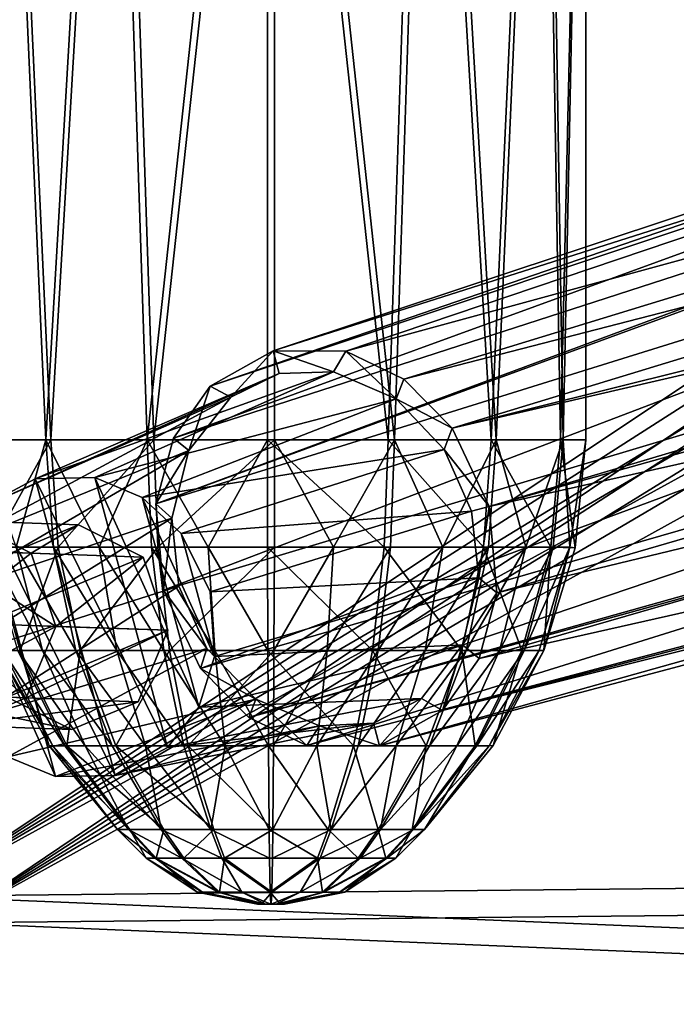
# Model space of a CAD drawing. Header units: metres. Extents: x 0 to 808, y -804 to 0.
# Tile 12 of 116: x 125 to 167, y -732 to -670. Entities that reach past the tile are written whole.
import ezdxf

# ---------------------------------------------------------------- set-up
doc = ezdxf.new("R2010")
doc.units = ezdxf.units.M

msp = doc.modelspace()

# ---------------------------------------------------------------- linework, layer by layer
at = {"layer": 'top0123415'}
for points in [[(216.751785, -666.581909, 1984.93042), (220.287827, -664.60553, 1980.641113), (137.235626, -693.103394, 1863.620483)], [(137.235626, -693.103394, 1863.620483), (220.287827, -664.60553, 1980.641113), (141.242981, -690.857788, 1860.515137)], [(220.287827, -664.60553, 1980.641113), (223.638718, -664.636292, 1976.568481), (141.242981, -690.857788, 1860.515137)], [(141.242981, -690.857788, 1860.515137), (223.638718, -664.636292, 1976.568481), (145.865936, -690.895264, 1857.453491)], [(223.638718, -664.636292, 1976.568481), (232.457413, -667.283875, 1975.449097), (145.865936, -690.895264, 1857.453491)], [(213.83963, -670.892883, 1988.638184), (216.751785, -666.581909, 1984.93042), (134.91217, -696.406006, 1865.817383)], [(134.91217, -696.406006, 1865.817383), (216.751785, -666.581909, 1984.93042), (137.235626, -693.103394, 1863.620483)], [(145.865936, -690.895264, 1857.453491), (232.457413, -667.283875, 1975.449097), (149.559052, -692.662292, 1855.351807)], [(232.457413, -667.283875, 1975.449097), (235.896713, -670.422241, 1974.975098), (149.559052, -692.662292, 1855.351807)], [(149.559052, -692.662292, 1855.351807), (235.896713, -670.422241, 1974.975098), (152.629562, -695.769653, 1853.928955)], [(235.896713, -670.422241, 1974.975098), (238.208435, -674.485352, 1974.769409), (152.629562, -695.769653, 1853.928955)], [(213.67041, -671.316772, 1988.878296), (213.83963, -670.892883, 1988.638184), (133.80307, -700.586609, 1867.381958)], [(133.80307, -700.586609, 1867.381958), (213.83963, -670.892883, 1988.638184), (134.91217, -696.406006, 1865.817383)], [(214.840744, -675.384094, 1994.23645), (213.67041, -671.316772, 1988.878296), (133.80307, -700.586609, 1867.381958)], [(152.629562, -695.769653, 1853.928955), (238.208435, -674.485352, 1974.769409), (238.794708, -675.83374, 1974.97876)], [(214.840744, -675.384094, 1994.23645), (133.80307, -700.586609, 1867.381958), (134.27095, -706.057373, 1868.155151)], [(216.452423, -681.440369, 1996.715332), (214.840744, -675.384094, 1994.23645), (134.27095, -706.057373, 1868.155151)], [(238.794708, -675.83374, 1974.97876), (154.980942, -700.757813, 1853.356201), (152.629562, -695.769653, 1853.928955)], [(154.980942, -700.757813, 1853.356201), (238.794708, -675.83374, 1974.97876), (238.967346, -677.300598, 1974.823364)], [(239.008331, -681.964783, 1975.196167), (154.980942, -700.757813, 1853.356201), (238.967346, -677.300598, 1974.823364)], [(134.27095, -706.057373, 1868.155151), (136.622711, -711.046021, 1867.582275), (216.452423, -681.440369, 1996.715332)], [(136.622711, -711.046021, 1867.582275), (218.125977, -687.570557, 1994.469849), (216.452423, -681.440369, 1996.715332)], [(155.448898, -706.227905, 1854.129272), (154.980942, -700.757813, 1853.356201), (239.008331, -681.964783, 1975.196167)], [(237.607254, -686.387085, 1975.815063), (155.448898, -706.227905, 1854.129272), (239.008331, -681.964783, 1975.196167)], [(231.302597, -693.065308, 1977.113037), (154.341949, -710.404297, 1855.69165), (237.607254, -686.387085, 1975.815063)], [(154.341949, -710.404297, 1855.69165), (155.448898, -706.227905, 1854.129272), (237.607254, -686.387085, 1975.815063)], [(136.622711, -711.046021, 1867.582275), (139.69722, -714.156067, 1866.157349), (218.125977, -687.570557, 1994.469849)], [(139.69722, -714.156067, 1866.157349), (219.209366, -691.863464, 1989.271851), (218.125977, -687.570557, 1994.469849)], [(137.235626, -693.103394, 1863.620483), (141.242981, -690.857788, 1860.515137), (138.560959, -693.807251, 1862.880127)], [(141.242981, -690.857788, 1860.515137), (141.633148, -692.305908, 1860.543091), (138.560959, -693.807251, 1862.880127)], [(141.633148, -692.305908, 1860.543091), (141.242981, -690.857788, 1860.515137), (145.086151, -692.206848, 1858.231079)], [(141.242981, -690.857788, 1860.515137), (145.865936, -690.895264, 1857.453491), (145.086151, -692.206848, 1858.231079)], [(145.086151, -692.206848, 1858.231079), (145.865936, -690.895264, 1857.453491), (149.060822, -693.924744, 1855.932617)], [(145.865936, -690.895264, 1857.453491), (149.559052, -692.662292, 1855.351807), (149.060822, -693.924744, 1855.932617)], [(219.209366, -691.863464, 1989.271851), (139.69722, -714.156067, 1866.157349), (219.570984, -692.153198, 1989.04541)], [(126.12352, -698.991394, 1824.241455), (122.795868, -700.765503, 1825.947632), (141.633148, -692.305908, 1860.543091)], [(122.795868, -700.765503, 1825.947632), (138.560959, -693.807251, 1862.880127), (141.633148, -692.305908, 1860.543091)], [(141.633148, -692.305908, 1860.543091), (145.086151, -692.206848, 1858.231079), (126.12352, -698.991394, 1824.241455)], [(145.086151, -692.206848, 1858.231079), (129.908279, -698.912903, 1822.567749), (126.12352, -698.991394, 1824.241455)], [(145.086151, -692.206848, 1858.231079), (149.060822, -693.924744, 1855.932617), (129.908279, -698.912903, 1822.567749)], [(139.69722, -714.156067, 1866.157349), (143.38652, -715.920044, 1864.057495), (219.570984, -692.153198, 1989.04541)], [(219.570984, -692.153198, 1989.04541), (143.38652, -715.920044, 1864.057495), (224.290451, -694.546448, 1985.466064)], [(149.060822, -693.924744, 1855.932617), (149.559052, -692.662292, 1855.351807), (152.629562, -695.769653, 1853.928955)], [(134.91217, -696.406006, 1865.817383), (137.235626, -693.103394, 1863.620483), (135.885437, -697.206055, 1865.329712)], [(137.235626, -693.103394, 1863.620483), (138.560959, -693.807251, 1862.880127), (135.885437, -697.206055, 1865.329712)], [(228.381851, -694.630127, 1981.216187), (152.016678, -713.711365, 1857.890503), (231.302597, -693.065308, 1977.113037)], [(152.016678, -713.711365, 1857.890503), (154.341949, -710.404297, 1855.69165), (231.302597, -693.065308, 1977.113037)], [(122.795868, -700.765503, 1825.947632), (120.802795, -703.329651, 1827.176147), (138.560959, -693.807251, 1862.880127)], [(120.802795, -703.329651, 1827.176147), (135.885437, -697.206055, 1865.329712), (138.560959, -693.807251, 1862.880127)], [(149.060822, -693.924744, 1855.932617), (132.931564, -700.170349, 1821.412354), (129.908279, -698.912903, 1822.567749)], [(149.060822, -693.924744, 1855.932617), (152.108063, -697.135986, 1854.545898), (132.931564, -700.170349, 1821.412354)], [(149.060822, -693.924744, 1855.932617), (152.629562, -695.769653, 1853.928955), (152.108063, -697.135986, 1854.545898)], [(143.38652, -715.920044, 1864.057495), (148.009293, -715.957275, 1860.995972), (224.290451, -694.546448, 1985.466064)], [(224.290451, -694.546448, 1985.466064), (148.009293, -715.957275, 1860.995972), (228.381851, -694.630127, 1981.216187)], [(148.009293, -715.957275, 1860.995972), (152.016678, -713.711365, 1857.890503), (228.381851, -694.630127, 1981.216187)], [(152.629562, -695.769653, 1853.928955), (154.980942, -700.757813, 1853.356201), (152.108063, -697.135986, 1854.545898)], [(134.91217, -696.406006, 1865.817383), (135.885437, -697.206055, 1865.329712), (133.80307, -700.586609, 1867.381958)], [(120.802795, -703.329651, 1827.176147), (119.805962, -706.535278, 1828.055298), (135.885437, -697.206055, 1865.329712)], [(119.805962, -706.535278, 1828.055298), (134.806885, -701.500244, 1866.896484), (135.885437, -697.206055, 1865.329712)], [(152.108063, -697.135986, 1854.545898), (135.412567, -702.470154, 1820.638794), (132.931564, -700.170349, 1821.412354)], [(135.885437, -697.206055, 1865.329712), (134.806885, -701.500244, 1866.896484), (133.80307, -700.586609, 1867.381958)], [(152.108063, -697.135986, 1854.545898), (153.856491, -701.046082, 1854.15979), (135.412567, -702.470154, 1820.638794)], [(152.108063, -697.135986, 1854.545898), (154.980942, -700.757813, 1853.356201), (153.856491, -701.046082, 1854.15979)], [(129.908279, -698.912903, 1822.567749), (134.527267, -716.049194, 1822.89624), (126.12352, -698.991394, 1824.241455)], [(132.931564, -700.170349, 1821.412354), (136.518829, -713.488525, 1821.668823), (129.908279, -698.912903, 1822.567749)], [(136.518829, -713.488525, 1821.668823), (134.527267, -716.049194, 1822.89624), (129.908279, -698.912903, 1822.567749)], [(126.12352, -698.991394, 1824.241455), (131.200104, -717.822937, 1824.602173), (122.795868, -700.765503, 1825.947632)], [(134.527267, -716.049194, 1822.89624), (131.200104, -717.822937, 1824.602173), (126.12352, -698.991394, 1824.241455)], [(135.412567, -702.470154, 1820.638794), (137.517578, -710.279663, 1820.788452), (132.931564, -700.170349, 1821.412354)], [(137.517578, -710.279663, 1820.788452), (136.518829, -713.488525, 1821.668823), (132.931564, -700.170349, 1821.412354)], [(122.795868, -700.765503, 1825.947632), (127.415985, -717.90155, 1826.275635), (120.802795, -703.329651, 1827.176147)], [(131.200104, -717.822937, 1824.602173), (127.415985, -717.90155, 1826.275635), (122.795868, -700.765503, 1825.947632)], [(133.80307, -700.586609, 1867.381958), (134.806885, -701.500244, 1866.896484), (134.27095, -706.057373, 1868.155151)], [(154.980942, -700.757813, 1853.356201), (154.305557, -705.288574, 1854.702148), (153.856491, -701.046082, 1854.15979)], [(154.980942, -700.757813, 1853.356201), (155.448898, -706.227905, 1854.129272), (154.305557, -705.288574, 1854.702148)], [(153.856491, -701.046082, 1854.15979), (137.237198, -706.173706, 1820.34668), (135.412567, -702.470154, 1820.638794)], [(153.856491, -701.046082, 1854.15979), (154.305557, -705.288574, 1854.702148), (137.237198, -706.173706, 1820.34668)], [(119.805962, -706.535278, 1828.055298), (120.086555, -710.641052, 1828.496948), (134.806885, -701.500244, 1866.896484)], [(120.086555, -710.641052, 1828.496948), (135.252426, -705.806702, 1867.453979), (134.806885, -701.500244, 1866.896484)], [(134.806885, -701.500244, 1866.896484), (135.252426, -705.806702, 1867.453979), (134.27095, -706.057373, 1868.155151)], [(135.412567, -702.470154, 1820.638794), (137.237198, -706.173706, 1820.34668), (137.517578, -710.279663, 1820.788452)], [(127.415985, -717.90155, 1826.275635), (124.39576, -716.646362, 1827.429932), (120.802795, -703.329651, 1827.176147)], [(120.086555, -710.641052, 1828.496948), (121.911491, -714.344727, 1828.204712), (135.252426, -705.806702, 1867.453979)], [(121.911491, -714.344727, 1828.204712), (137.036804, -709.770752, 1867.054688), (135.252426, -705.806702, 1867.453979)], [(134.27095, -706.057373, 1868.155151), (135.252426, -705.806702, 1867.453979), (137.036804, -709.770752, 1867.054688)], [(154.305557, -705.288574, 1854.702148), (137.517578, -710.279663, 1820.788452), (137.237198, -706.173706, 1820.34668)], [(154.305557, -705.288574, 1854.702148), (153.270828, -709.544067, 1856.2323), (137.517578, -710.279663, 1820.788452)], [(155.448898, -706.227905, 1854.129272), (153.270828, -709.544067, 1856.2323), (154.305557, -705.288574, 1854.702148)], [(136.622711, -711.046021, 1867.582275), (134.27095, -706.057373, 1868.155151), (137.036804, -709.770752, 1867.054688)], [(155.448898, -706.227905, 1854.129272), (154.341949, -710.404297, 1855.69165), (153.270828, -709.544067, 1856.2323)], [(153.270828, -709.544067, 1856.2323), (136.518829, -713.488525, 1821.668823), (137.517578, -710.279663, 1820.788452)], [(153.270828, -709.544067, 1856.2323), (150.675461, -712.94281, 1858.628662), (136.518829, -713.488525, 1821.668823)], [(153.270828, -709.544067, 1856.2323), (152.016678, -713.711365, 1857.890503), (150.675461, -712.94281, 1858.628662)], [(154.341949, -710.404297, 1855.69165), (152.016678, -713.711365, 1857.890503), (153.270828, -709.544067, 1856.2323)], [(121.911491, -714.344727, 1828.204712), (124.39576, -716.646362, 1827.429932), (137.036804, -709.770752, 1867.054688)], [(124.39576, -716.646362, 1827.429932), (140.142059, -712.993896, 1865.631714), (137.036804, -709.770752, 1867.054688)], [(140.142059, -712.993896, 1865.631714), (136.622711, -711.046021, 1867.582275), (137.036804, -709.770752, 1867.054688)], [(139.69722, -714.156067, 1866.157349), (136.622711, -711.046021, 1867.582275), (140.142059, -712.993896, 1865.631714)], [(124.39576, -716.646362, 1827.429932), (127.415985, -717.90155, 1826.275635), (140.142059, -712.993896, 1865.631714)], [(127.415985, -717.90155, 1826.275635), (144.185287, -714.672241, 1863.280029), (140.142059, -712.993896, 1865.631714)], [(150.675461, -712.94281, 1858.628662), (134.527267, -716.049194, 1822.89624), (136.518829, -713.488525, 1821.668823)], [(150.675461, -712.94281, 1858.628662), (147.618744, -714.509277, 1860.968384), (134.527267, -716.049194, 1822.89624)], [(143.38652, -715.920044, 1864.057495), (139.69722, -714.156067, 1866.157349), (140.142059, -712.993896, 1865.631714)], [(143.38652, -715.920044, 1864.057495), (140.142059, -712.993896, 1865.631714), (144.185287, -714.672241, 1863.280029)], [(150.675461, -712.94281, 1858.628662), (148.009293, -715.957275, 1860.995972), (147.618744, -714.509277, 1860.968384)], [(152.016678, -713.711365, 1857.890503), (148.009293, -715.957275, 1860.995972), (150.675461, -712.94281, 1858.628662)], [(147.618744, -714.509277, 1860.968384), (131.200104, -717.822937, 1824.602173), (134.527267, -716.049194, 1822.89624)], [(131.200104, -717.822937, 1824.602173), (147.618744, -714.509277, 1860.968384), (144.185287, -714.672241, 1863.280029)], [(148.009293, -715.957275, 1860.995972), (144.185287, -714.672241, 1863.280029), (147.618744, -714.509277, 1860.968384)], [(127.415985, -717.90155, 1826.275635), (131.200104, -717.822937, 1824.602173), (144.185287, -714.672241, 1863.280029)], [(148.009293, -715.957275, 1860.995972), (143.38652, -715.920044, 1864.057495), (144.185287, -714.672241, 1863.280029)]]:
    msp.add_3dface(points, dxfattribs=at)
at = {"layer": 'top0123420'}
for points in [[(122.546188, -696.510193, 1834.920166), (123.677109, -626.00769, 1832.561157), (126.809273, -696.510193, 1828.383911)], [(122.716476, -696.510193, 1850.22644), (127.123726, -696.510193, 1856.666382), (123.899422, -626.00769, 1852.559937)], [(123.677109, -626.00769, 1832.561157), (130.915787, -626.00769, 1825.159668), (126.809273, -696.510193, 1828.383911)], [(127.123726, -696.510193, 1856.666382), (131.300842, -626.00769, 1859.798584), (123.899422, -626.00769, 1852.559937)], [(126.809273, -696.510193, 1828.383911), (130.915787, -626.00769, 1825.159668), (133.24913, -696.510193, 1823.976563)], [(127.123726, -696.510193, 1856.666382), (133.659943, -696.510193, 1860.929443), (131.300842, -626.00769, 1859.798584)], [(130.915787, -626.00769, 1825.159668), (140.885391, -626.00769, 1822.369263), (133.24913, -696.510193, 1823.976563)], [(133.659943, -696.510193, 1860.929443), (141.330017, -626.00769, 1862.366699), (131.300842, -626.00769, 1859.798584)], [(133.24913, -696.510193, 1823.976563), (140.885391, -626.00769, 1822.369263), (140.885391, -696.510193, 1822.369263)], [(133.659943, -696.510193, 1860.929443), (141.330032, -696.510193, 1862.366699), (141.330017, -626.00769, 1862.366699)], [(140.885391, -626.00769, 1822.369263), (148.555481, -696.510193, 1823.806519), (140.885391, -696.510193, 1822.369263)], [(140.885391, -626.00769, 1822.369263), (150.914551, -626.00769, 1824.937378), (148.555481, -696.510193, 1823.806519)], [(141.330032, -696.510193, 1862.366699), (148.966263, -696.510193, 1860.759277), (141.330017, -626.00769, 1862.366699)], [(141.330017, -626.00769, 1862.366699), (148.966263, -696.510193, 1860.759277), (151.299606, -626.00769, 1859.576294)], [(150.914551, -626.00769, 1824.937378), (155.091736, -696.510193, 1828.06958), (148.555481, -696.510193, 1823.806519)], [(148.966263, -696.510193, 1860.759277), (155.406128, -696.510193, 1856.351929), (151.299606, -626.00769, 1859.576294)], [(150.914551, -626.00769, 1824.937378), (158.315979, -626.00769, 1832.176025), (155.091736, -696.510193, 1828.06958)], [(151.299606, -626.00769, 1859.576294), (155.406128, -696.510193, 1856.351929), (158.5383, -626.00769, 1852.174805)], [(158.315979, -626.00769, 1832.176025), (159.499023, -696.510193, 1834.509399), (155.091736, -696.510193, 1828.06958)], [(155.406128, -696.510193, 1856.351929), (159.669174, -696.510193, 1849.815796), (158.5383, -626.00769, 1852.174805)], [(158.315979, -626.00769, 1832.176025), (161.106461, -626.00769, 1842.14563), (159.499023, -696.510193, 1834.509399)], [(158.5383, -626.00769, 1852.174805), (159.669174, -696.510193, 1849.815796), (161.106461, -626.00769, 1842.14563)], [(161.106461, -626.00769, 1842.14563), (161.106461, -696.510193, 1842.14563), (159.499023, -696.510193, 1834.509399)], [(159.669174, -696.510193, 1849.815796), (161.106461, -696.510193, 1842.14563), (161.106461, -626.00769, 1842.14563)], [(122.546188, -696.510193, 1834.920166), (126.809273, -696.510193, 1828.383911), (124.919121, -703.338379, 1831.809448)], [(122.716476, -696.510193, 1850.22644), (123.334877, -703.338318, 1849.96228), (127.123726, -696.510193, 1856.666382)], [(123.334877, -703.338318, 1849.96228), (127.593941, -703.338318, 1856.185547), (127.123726, -696.510193, 1856.666382)], [(126.809273, -696.510193, 1828.383911), (127.290047, -703.338318, 1828.854126), (124.919121, -703.338379, 1831.809448)], [(127.290047, -703.338318, 1828.854126), (126.809273, -696.510193, 1828.383911), (130.191956, -703.338379, 1826.418091)], [(126.809273, -696.510193, 1828.383911), (133.24913, -696.510193, 1823.976563), (130.191956, -703.338379, 1826.418091)], [(127.123726, -696.510193, 1856.666382), (127.593941, -703.338318, 1856.185547), (133.659943, -696.510193, 1860.929443)], [(127.593941, -703.338318, 1856.185547), (133.910385, -703.338318, 1860.305298), (133.659943, -696.510193, 1860.929443)], [(130.191956, -703.338379, 1826.418091), (133.24913, -696.510193, 1823.976563), (133.513367, -703.338379, 1824.595093)], [(133.24913, -696.510193, 1823.976563), (137.126602, -703.338379, 1823.454956), (133.513367, -703.338379, 1824.595093)], [(133.24913, -696.510193, 1823.976563), (140.885391, -696.510193, 1822.369263), (137.126602, -703.338379, 1823.454956)], [(133.659943, -696.510193, 1860.929443), (133.910385, -703.338318, 1860.305298), (141.330032, -696.510193, 1862.366699)], [(133.910385, -703.338318, 1860.305298), (141.322556, -703.338318, 1861.694214), (141.330032, -696.510193, 1862.366699)], [(140.885391, -696.510193, 1822.369263), (140.892853, -703.338379, 1823.041748), (137.126602, -703.338379, 1823.454956)], [(140.892853, -703.338379, 1823.041748), (140.885391, -696.510193, 1822.369263), (148.305038, -703.338318, 1824.430664)], [(140.885391, -696.510193, 1822.369263), (148.555481, -696.510193, 1823.806519), (148.305038, -703.338318, 1824.430664)], [(141.330032, -696.510193, 1862.366699), (141.322556, -703.338318, 1861.694214), (145.088791, -703.338318, 1861.280884)], [(145.088791, -703.338318, 1861.280884), (148.966263, -696.510193, 1860.759277), (141.330032, -696.510193, 1862.366699)], [(148.702026, -703.338318, 1860.140869), (148.966263, -696.510193, 1860.759277), (145.088791, -703.338318, 1861.280884)], [(148.305038, -703.338318, 1824.430664), (148.555481, -696.510193, 1823.806519), (154.621506, -703.338318, 1828.550293)], [(148.555481, -696.510193, 1823.806519), (155.091736, -696.510193, 1828.06958), (154.621506, -703.338318, 1828.550293)], [(148.966263, -696.510193, 1860.759277), (148.702026, -703.338318, 1860.140869), (152.023438, -703.338379, 1858.317749)], [(155.406128, -696.510193, 1856.351929), (148.966263, -696.510193, 1860.759277), (152.023438, -703.338379, 1858.317749)], [(155.406128, -696.510193, 1856.351929), (152.023438, -703.338379, 1858.317749), (154.925339, -703.338318, 1855.881714)], [(154.621506, -703.338318, 1828.550293), (155.091736, -696.510193, 1828.06958), (158.880615, -703.338318, 1834.773682)], [(157.296249, -703.338318, 1852.926392), (155.406128, -696.510193, 1856.351929), (154.925339, -703.338318, 1855.881714)], [(155.091736, -696.510193, 1828.06958), (159.499023, -696.510193, 1834.509399), (158.880615, -703.338318, 1834.773682)], [(159.669174, -696.510193, 1849.815796), (155.406128, -696.510193, 1856.351929), (157.296249, -703.338318, 1852.926392)], [(159.045044, -703.338318, 1849.565308), (159.669174, -696.510193, 1849.815796), (157.296249, -703.338318, 1852.926392)], [(158.880615, -703.338318, 1834.773682), (159.499023, -696.510193, 1834.509399), (160.426086, -703.374451, 1842.153198)], [(159.669174, -696.510193, 1849.815796), (159.045044, -703.338318, 1849.565308), (160.104507, -703.338379, 1845.927612)], [(159.499023, -696.510193, 1834.509399), (161.106461, -696.510193, 1842.14563), (160.426086, -703.374451, 1842.153198)], [(161.106461, -696.510193, 1842.14563), (159.669174, -696.510193, 1849.815796), (160.104507, -703.338379, 1845.927612)], [(160.426086, -703.374451, 1842.153198), (161.106461, -696.510193, 1842.14563), (160.104507, -703.338379, 1845.927612)], [(123.170326, -703.338379, 1835.170654), (124.919121, -703.338379, 1831.809448), (126.587357, -709.904114, 1832.897583)], [(126.587357, -709.904114, 1832.897583), (125.018776, -709.904114, 1835.912354), (123.170326, -703.338379, 1835.170654)], [(123.772987, -709.904114, 1842.560669), (125.166359, -709.904114, 1849.179688), (123.334877, -703.338318, 1849.96228)], [(123.334877, -703.338318, 1849.96228), (125.166359, -709.904114, 1849.179688), (127.593941, -703.338318, 1856.185547)], [(124.919121, -703.338379, 1831.809448), (127.290047, -703.338318, 1828.854126), (128.713959, -709.904114, 1830.246704)], [(124.919121, -703.338379, 1831.809448), (128.713959, -709.904114, 1830.246704), (126.587357, -709.904114, 1832.897583)], [(125.166359, -709.904114, 1849.179688), (128.986526, -709.904114, 1854.761719), (127.593941, -703.338318, 1856.185547)], [(127.290047, -703.338318, 1828.854126), (131.316833, -709.904114, 1828.061768), (128.713959, -709.904114, 1830.246704)], [(127.290047, -703.338318, 1828.854126), (130.191956, -703.338379, 1826.418091), (131.316833, -709.904114, 1828.061768)], [(127.593941, -703.338318, 1856.185547), (128.986526, -709.904114, 1854.761719), (133.910385, -703.338318, 1860.305298)], [(128.986526, -709.904114, 1854.761719), (134.652069, -709.904114, 1858.456909), (133.910385, -703.338318, 1860.305298)], [(130.191956, -703.338379, 1826.418091), (134.295959, -709.904114, 1826.426514), (131.316833, -709.904114, 1828.061768)], [(134.295959, -709.904114, 1826.426514), (130.191956, -703.338379, 1826.418091), (133.513367, -703.338379, 1824.595093)], [(133.513367, -703.338379, 1824.595093), (137.126602, -703.338379, 1823.454956), (137.536865, -709.904114, 1825.403931)], [(137.536865, -709.904114, 1825.403931), (134.295959, -709.904114, 1826.426514), (133.513367, -703.338379, 1824.595093)], [(133.910385, -703.338318, 1860.305298), (134.652069, -709.904114, 1858.456909), (141.322556, -703.338318, 1861.694214)], [(134.652069, -709.904114, 1858.456909), (141.300415, -709.904114, 1859.702637), (141.322556, -703.338318, 1861.694214)], [(137.126602, -703.338379, 1823.454956), (140.914993, -709.904114, 1825.033325), (137.536865, -709.904114, 1825.403931)], [(137.126602, -703.338379, 1823.454956), (140.892853, -703.338379, 1823.041748), (140.914993, -709.904114, 1825.033325)], [(148.305038, -703.338318, 1824.430664), (147.563354, -709.904114, 1826.279053), (140.892853, -703.338379, 1823.041748)], [(140.892853, -703.338379, 1823.041748), (147.563354, -709.904114, 1826.279053), (140.914993, -709.904114, 1825.033325)], [(141.322556, -703.338318, 1861.694214), (141.300415, -709.904114, 1859.702637), (145.088791, -703.338318, 1861.280884)], [(145.088791, -703.338318, 1861.280884), (141.300415, -709.904114, 1859.702637), (144.678543, -709.904114, 1859.331909)], [(147.919434, -709.904114, 1858.309326), (148.702026, -703.338318, 1860.140869), (144.678543, -709.904114, 1859.331909)], [(144.678543, -709.904114, 1859.331909), (148.702026, -703.338318, 1860.140869), (145.088791, -703.338318, 1861.280884)], [(153.228912, -709.904114, 1829.974243), (147.563354, -709.904114, 1826.279053), (148.305038, -703.338318, 1824.430664)], [(152.023438, -703.338379, 1858.317749), (148.702026, -703.338318, 1860.140869), (147.919434, -709.904114, 1858.309326)], [(152.023438, -703.338379, 1858.317749), (147.919434, -709.904114, 1858.309326), (150.898575, -709.904114, 1856.674194)], [(154.621506, -703.338318, 1828.550293), (153.228912, -709.904114, 1829.974243), (148.305038, -703.338318, 1824.430664)], [(154.925339, -703.338318, 1855.881714), (152.023438, -703.338379, 1858.317749), (150.898575, -709.904114, 1856.674194)], [(154.925339, -703.338318, 1855.881714), (150.898575, -709.904114, 1856.674194), (153.501434, -709.904114, 1854.489136)], [(157.049118, -709.904114, 1835.556274), (153.228912, -709.904114, 1829.974243), (154.621506, -703.338318, 1828.550293)], [(155.628021, -709.904114, 1851.838379), (157.296249, -703.338318, 1852.926392), (153.501434, -709.904114, 1854.489136)], [(153.501434, -709.904114, 1854.489136), (157.296249, -703.338318, 1852.926392), (154.925339, -703.338318, 1855.881714)], [(158.880615, -703.338318, 1834.773682), (157.049118, -709.904114, 1835.556274), (154.621506, -703.338318, 1828.550293)], [(159.045044, -703.338318, 1849.565308), (155.628021, -709.904114, 1851.838379), (157.196594, -709.904114, 1848.823608)], [(159.045044, -703.338318, 1849.565308), (157.296249, -703.338318, 1852.926392), (155.628021, -709.904114, 1851.838379)], [(158.442856, -709.904297, 1842.175293), (157.049118, -709.904114, 1835.556274), (158.880615, -703.338318, 1834.773682)], [(160.104507, -703.338379, 1845.927612), (159.045044, -703.338318, 1849.565308), (157.196594, -709.904114, 1848.823608)], [(157.196594, -709.904114, 1848.823608), (158.146896, -709.904114, 1845.560791), (160.104507, -703.338379, 1845.927612)], [(158.146896, -709.904114, 1845.560791), (158.442856, -709.904297, 1842.175293), (160.104507, -703.338379, 1845.927612)], [(160.426086, -703.374451, 1842.153198), (158.442856, -709.904297, 1842.175293), (158.880615, -703.338318, 1834.773682)], [(160.104507, -703.338379, 1845.927612), (158.442856, -709.904297, 1842.175293), (160.426086, -703.374451, 1842.153198)], [(123.772987, -709.904114, 1842.560669), (127.007187, -715.9552, 1842.524658), (125.166359, -709.904114, 1849.179688)], [(127.247513, -715.955139, 1839.770874), (123.772987, -709.904114, 1842.560669), (124.068497, -709.904114, 1839.175171)], [(127.247513, -715.955139, 1839.770874), (127.007187, -715.9552, 1842.524658), (123.772987, -709.904114, 1842.560669)], [(128.020493, -715.955139, 1837.116699), (127.247513, -715.955139, 1839.770874), (124.068497, -709.904114, 1839.175171)], [(124.068497, -709.904114, 1839.175171), (125.018776, -709.904114, 1835.912354), (128.020493, -715.955139, 1837.116699)], [(125.018776, -709.904114, 1835.912354), (129.296432, -715.955139, 1834.664429), (128.020493, -715.955139, 1837.116699)], [(129.296432, -715.955139, 1834.664429), (125.018776, -709.904114, 1835.912354), (126.587357, -709.904114, 1832.897583)], [(127.007187, -715.9552, 1842.524658), (128.140549, -715.955139, 1847.908813), (125.166359, -709.904114, 1849.179688)], [(125.166359, -709.904114, 1849.179688), (128.140549, -715.955139, 1847.908813), (128.986526, -709.904114, 1854.761719)], [(126.587357, -709.904114, 1832.897583), (128.713959, -709.904114, 1830.246704), (131.02626, -715.955139, 1832.508179)], [(131.02626, -715.955139, 1832.508179), (129.296432, -715.955139, 1834.664429), (126.587357, -709.904114, 1832.897583)], [(128.140549, -715.955139, 1847.908813), (131.247986, -715.955139, 1852.449341), (128.986526, -709.904114, 1854.761719)], [(128.713959, -709.904114, 1830.246704), (133.143524, -715.955139, 1830.730835), (131.02626, -715.955139, 1832.508179)], [(128.713959, -709.904114, 1830.246704), (131.316833, -709.904114, 1828.061768), (133.143524, -715.955139, 1830.730835)], [(128.986526, -709.904114, 1854.761719), (131.247986, -715.955139, 1852.449341), (134.652069, -709.904114, 1858.456909)], [(131.247986, -715.955139, 1852.449341), (135.856491, -715.955139, 1855.4552), (134.652069, -709.904114, 1858.456909)], [(131.316833, -709.904114, 1828.061768), (135.566833, -715.955139, 1829.400757), (133.143524, -715.955139, 1830.730835)], [(131.316833, -709.904114, 1828.061768), (134.295959, -709.904114, 1826.426514), (135.566833, -715.955139, 1829.400757)], [(134.295959, -709.904114, 1826.426514), (138.203079, -715.955139, 1828.56897), (135.566833, -715.955139, 1829.400757)], [(138.203079, -715.955139, 1828.56897), (134.295959, -709.904114, 1826.426514), (137.536865, -709.904114, 1825.403931)], [(134.652069, -709.904114, 1858.456909), (135.856491, -715.955139, 1855.4552), (141.300415, -709.904114, 1859.702637)], [(135.856491, -715.955139, 1855.4552), (141.264465, -715.955139, 1856.468506), (141.300415, -709.904114, 1859.702637)], [(137.536865, -709.904114, 1825.403931), (140.914993, -709.904114, 1825.033325), (140.950943, -715.955139, 1828.267456)], [(140.950943, -715.955139, 1828.267456), (138.203079, -715.955139, 1828.56897), (137.536865, -709.904114, 1825.403931)], [(140.914993, -709.904114, 1825.033325), (146.358917, -715.955139, 1829.280762), (140.950943, -715.955139, 1828.267456)], [(140.914993, -709.904114, 1825.033325), (147.563354, -709.904114, 1826.279053), (146.358917, -715.955139, 1829.280762)], [(141.300415, -709.904114, 1859.702637), (141.264465, -715.955139, 1856.468506), (144.678543, -709.904114, 1859.331909)], [(144.678543, -709.904114, 1859.331909), (141.264465, -715.955139, 1856.468506), (144.012329, -715.955139, 1856.166992)], [(146.64856, -715.955139, 1855.335205), (147.919434, -709.904114, 1858.309326), (144.012329, -715.955139, 1856.166992)], [(144.012329, -715.955139, 1856.166992), (147.919434, -709.904114, 1858.309326), (144.678543, -709.904114, 1859.331909)], [(147.563354, -709.904114, 1826.279053), (150.967438, -715.955139, 1832.286499), (146.358917, -715.955139, 1829.280762)], [(150.898575, -709.904114, 1856.674194), (147.919434, -709.904114, 1858.309326), (146.64856, -715.955139, 1855.335205)], [(146.64856, -715.955139, 1855.335205), (149.071884, -715.955139, 1854.005005), (150.898575, -709.904114, 1856.674194)], [(153.228912, -709.904114, 1829.974243), (150.967438, -715.955139, 1832.286499), (147.563354, -709.904114, 1826.279053)], [(150.898575, -709.904114, 1856.674194), (149.071884, -715.955139, 1854.005005), (153.501434, -709.904114, 1854.489136)], [(153.501434, -709.904114, 1854.489136), (149.071884, -715.955139, 1854.005005), (151.189133, -715.955139, 1852.227661)], [(154.074905, -715.955139, 1836.827148), (150.967438, -715.955139, 1832.286499), (153.228912, -709.904114, 1829.974243)], [(155.628021, -709.904114, 1851.838379), (151.189133, -715.955139, 1852.227661), (152.918961, -715.955139, 1850.071411)], [(151.189133, -715.955139, 1852.227661), (155.628021, -709.904114, 1851.838379), (153.501434, -709.904114, 1854.489136)], [(157.196594, -709.904114, 1848.823608), (155.628021, -709.904114, 1851.838379), (152.918961, -715.955139, 1850.071411)], [(152.918961, -715.955139, 1850.071411), (154.194885, -715.955139, 1847.619141), (157.196594, -709.904114, 1848.823608)], [(157.049118, -709.904114, 1835.556274), (154.074905, -715.955139, 1836.827148), (153.228912, -709.904114, 1829.974243)], [(155.228195, -715.924072, 1842.210938), (154.074905, -715.955139, 1836.827148), (157.049118, -709.904114, 1835.556274)], [(154.194885, -715.955139, 1847.619141), (158.146896, -709.904114, 1845.560791), (157.196594, -709.904114, 1848.823608)], [(154.96788, -715.955139, 1844.965088), (158.146896, -709.904114, 1845.560791), (154.194885, -715.955139, 1847.619141)], [(158.442856, -709.904297, 1842.175293), (158.146896, -709.904114, 1845.560791), (154.96788, -715.955139, 1844.965088)], [(155.228195, -715.924072, 1842.210938), (158.442856, -709.904297, 1842.175293), (154.96788, -715.955139, 1844.965088)], [(158.442856, -709.904297, 1842.175293), (155.228195, -715.924072, 1842.210938), (157.049118, -709.904114, 1835.556274)], [(132.143143, -721.258911, 1846.198486), (128.140549, -715.955139, 1847.908813), (127.007187, -715.9552, 1842.524658)], [(131.359573, -721.258911, 1842.476318), (127.007187, -715.9552, 1842.524658), (127.247513, -715.955139, 1839.770874)], [(131.359573, -721.258911, 1842.476318), (132.143143, -721.258911, 1846.198486), (127.007187, -715.9552, 1842.524658)], [(132.060135, -721.258911, 1838.737671), (127.247513, -715.955139, 1839.770874), (128.020493, -715.955139, 1837.116699)], [(132.060135, -721.258911, 1838.737671), (131.359573, -721.258911, 1842.476318), (127.247513, -715.955139, 1839.770874)], [(129.296432, -715.955139, 1834.664429), (132.060135, -721.258911, 1838.737671), (128.020493, -715.955139, 1837.116699)], [(132.143143, -721.258911, 1846.198486), (134.291397, -721.258911, 1849.337524), (128.140549, -715.955139, 1847.908813)], [(134.291397, -721.258911, 1849.337524), (131.247986, -715.955139, 1852.449341), (128.140549, -715.955139, 1847.908813)], [(131.02626, -715.955139, 1832.508179), (134.138123, -721.258911, 1835.551636), (129.296432, -715.955139, 1834.664429)], [(134.138123, -721.258911, 1835.551636), (132.060135, -721.258911, 1838.737671), (129.296432, -715.955139, 1834.664429)], [(131.02626, -715.955139, 1832.508179), (133.143524, -715.955139, 1830.730835), (134.138123, -721.258911, 1835.551636)], [(134.291397, -721.258911, 1849.337524), (137.477386, -721.258911, 1851.415527), (131.247986, -715.955139, 1852.449341)], [(137.477386, -721.258911, 1851.415527), (135.856491, -715.955139, 1855.4552), (131.247986, -715.955139, 1852.449341)], [(133.143524, -715.955139, 1830.730835), (137.277145, -721.258911, 1833.40332), (134.138123, -721.258911, 1835.551636)], [(133.143524, -715.955139, 1830.730835), (135.566833, -715.955139, 1829.400757), (137.277145, -721.258911, 1833.40332)], [(135.566833, -715.955139, 1829.400757), (138.203079, -715.955139, 1828.56897), (137.277145, -721.258911, 1833.40332)], [(137.477386, -721.258911, 1851.415527), (141.216064, -721.258911, 1852.116089), (135.856491, -715.955139, 1855.4552)], [(141.216064, -721.258911, 1852.116089), (141.264465, -715.955139, 1856.468506), (135.856491, -715.955139, 1855.4552)], [(137.277145, -721.258911, 1833.40332), (138.203079, -715.955139, 1828.56897), (140.999344, -721.258911, 1832.619873)], [(138.203079, -715.955139, 1828.56897), (140.950943, -715.955139, 1828.267456), (140.999344, -721.258911, 1832.619873)], [(140.999344, -721.258911, 1832.619873), (140.950943, -715.955139, 1828.267456), (144.738022, -721.258911, 1833.320435)], [(140.950943, -715.955139, 1828.267456), (146.358917, -715.955139, 1829.280762), (144.738022, -721.258911, 1833.320435)], [(141.264465, -715.955139, 1856.468506), (141.216064, -721.258911, 1852.116089), (144.012329, -715.955139, 1856.166992)], [(144.012329, -715.955139, 1856.166992), (141.216064, -721.258911, 1852.116089), (144.938248, -721.258911, 1851.33252)], [(144.938248, -721.258911, 1851.33252), (146.64856, -715.955139, 1855.335205), (144.012329, -715.955139, 1856.166992)], [(144.738022, -721.258911, 1833.320435), (146.358917, -715.955139, 1829.280762), (147.924026, -721.258911, 1835.398438)], [(148.077286, -721.258911, 1849.184326), (149.071884, -715.955139, 1854.005005), (144.938248, -721.258911, 1851.33252)], [(149.071884, -715.955139, 1854.005005), (146.64856, -715.955139, 1855.335205), (144.938248, -721.258911, 1851.33252)], [(146.358917, -715.955139, 1829.280762), (150.967438, -715.955139, 1832.286499), (147.924026, -721.258911, 1835.398438)], [(147.924026, -721.258911, 1835.398438), (150.967438, -715.955139, 1832.286499), (150.072311, -721.258911, 1838.537354)], [(152.918961, -715.955139, 1850.071411), (151.189133, -715.955139, 1852.227661), (148.077286, -721.258911, 1849.184326)], [(151.189133, -715.955139, 1852.227661), (149.071884, -715.955139, 1854.005005), (148.077286, -721.258911, 1849.184326)], [(148.077286, -721.258911, 1849.184326), (150.155243, -721.258911, 1845.998291), (152.918961, -715.955139, 1850.071411)], [(150.967438, -715.955139, 1832.286499), (154.074905, -715.955139, 1836.827148), (150.072311, -721.258911, 1838.537354)], [(150.072311, -721.258911, 1838.537354), (154.074905, -715.955139, 1836.827148), (150.855835, -721.258911, 1842.259644)], [(150.155243, -721.258911, 1845.998291), (154.194885, -715.955139, 1847.619141), (152.918961, -715.955139, 1850.071411)], [(154.194885, -715.955139, 1847.619141), (150.155243, -721.258911, 1845.998291), (154.96788, -715.955139, 1844.965088)], [(150.155243, -721.258911, 1845.998291), (150.855835, -721.258911, 1842.259644), (154.96788, -715.955139, 1844.965088)], [(154.96788, -715.955139, 1844.965088), (150.855835, -721.258911, 1842.259644), (155.228195, -715.924072, 1842.210938)], [(154.074905, -715.955139, 1836.827148), (155.228195, -715.924072, 1842.210938), (150.855835, -721.258911, 1842.259644)], [(131.359573, -721.258911, 1842.476318), (133.17926, -723.078735, 1842.456055), (132.143143, -721.258911, 1846.198486)], [(133.17926, -723.078735, 1842.456055), (131.359573, -721.258911, 1842.476318), (133.749054, -723.078735, 1839.415405)], [(131.359573, -721.258911, 1842.476318), (132.060135, -721.258911, 1838.737671), (133.749054, -723.078735, 1839.415405)], [(133.749054, -723.078735, 1839.415405), (132.060135, -721.258911, 1838.737671), (135.439163, -723.078735, 1836.824097)], [(132.060135, -721.258911, 1838.737671), (134.138123, -721.258911, 1835.551636), (135.439163, -723.078735, 1836.824097)], [(133.17926, -723.078735, 1842.456055), (133.816544, -723.078735, 1845.483398), (132.143143, -721.258911, 1846.198486)], [(132.143143, -721.258911, 1846.198486), (133.816544, -723.078735, 1845.483398), (134.291397, -721.258911, 1849.337524)], [(133.816544, -723.078735, 1845.483398), (135.563843, -723.078735, 1848.036499), (134.291397, -721.258911, 1849.337524)], [(135.439163, -723.078735, 1836.824097), (134.138123, -721.258911, 1835.551636), (137.992233, -723.078735, 1835.076782)], [(134.138123, -721.258911, 1835.551636), (137.277145, -721.258911, 1833.40332), (137.992233, -723.078735, 1835.076782)], [(134.291397, -721.258911, 1849.337524), (135.563843, -723.078735, 1848.036499), (137.477386, -721.258911, 1851.415527)], [(135.563843, -723.078735, 1848.036499), (138.155167, -723.078735, 1849.726685), (137.477386, -721.258911, 1851.415527)], [(137.992233, -723.078735, 1835.076782), (137.277145, -721.258911, 1833.40332), (141.019592, -723.078735, 1834.439575)], [(137.277145, -721.258911, 1833.40332), (140.999344, -721.258911, 1832.619873), (141.019592, -723.078735, 1834.439575)], [(137.477386, -721.258911, 1851.415527), (138.155167, -723.078735, 1849.726685), (141.216064, -721.258911, 1852.116089)], [(138.155167, -723.078735, 1849.726685), (141.195938, -723.078735, 1850.296387), (141.216064, -721.258911, 1852.116089)], [(141.019592, -723.078735, 1834.439575), (140.999344, -721.258911, 1832.619873), (144.060364, -723.078735, 1835.009277)], [(140.999344, -721.258911, 1832.619873), (144.738022, -721.258911, 1833.320435), (144.060364, -723.078735, 1835.009277)], [(141.216064, -721.258911, 1852.116089), (141.195938, -723.078735, 1850.296387), (144.938248, -721.258911, 1851.33252)], [(141.195938, -723.078735, 1850.296387), (144.223236, -723.078735, 1849.659058), (144.938248, -721.258911, 1851.33252)], [(144.060364, -723.078735, 1835.009277), (144.738022, -721.258911, 1833.320435), (146.651611, -723.078735, 1836.699463)], [(144.938248, -721.258911, 1851.33252), (144.223236, -723.078735, 1849.659058), (148.077286, -721.258911, 1849.184326)], [(144.223236, -723.078735, 1849.659058), (146.776276, -723.078735, 1847.911865), (148.077286, -721.258911, 1849.184326)], [(144.738022, -721.258911, 1833.320435), (147.924026, -721.258911, 1835.398438), (146.651611, -723.078735, 1836.699463)], [(146.651611, -723.078735, 1836.699463), (147.924026, -721.258911, 1835.398438), (148.398849, -723.078735, 1839.252441)], [(148.077286, -721.258911, 1849.184326), (146.776276, -723.078735, 1847.911865), (150.155243, -721.258911, 1845.998291)], [(146.776276, -723.078735, 1847.911865), (148.466354, -723.078735, 1845.320557), (150.155243, -721.258911, 1845.998291)], [(147.924026, -721.258911, 1835.398438), (150.072311, -721.258911, 1838.537354), (148.398849, -723.078735, 1839.252441)], [(148.398849, -723.078735, 1839.252441), (150.072311, -721.258911, 1838.537354), (149.036148, -723.078735, 1842.279785)], [(150.155243, -721.258911, 1845.998291), (148.466354, -723.078735, 1845.320557), (150.855835, -721.258911, 1842.259644)], [(148.466354, -723.078735, 1845.320557), (149.036148, -723.078735, 1842.279785), (150.855835, -721.258911, 1842.259644)], [(150.072311, -721.258911, 1838.537354), (150.855835, -721.258911, 1842.259644), (149.036148, -723.078735, 1842.279785)], [(133.17926, -723.078735, 1842.456055), (136.423294, -725.24646, 1842.420044), (133.816544, -723.078735, 1845.483398)], [(136.423294, -725.24646, 1842.420044), (133.17926, -723.078735, 1842.456055), (136.759125, -725.24646, 1840.625488)], [(133.17926, -723.078735, 1842.456055), (133.749054, -723.078735, 1839.415405), (136.759125, -725.24646, 1840.625488)], [(136.759125, -725.24646, 1840.625488), (133.749054, -723.078735, 1839.415405), (137.755432, -725.24646, 1839.095581)], [(133.749054, -723.078735, 1839.415405), (135.439163, -723.078735, 1836.824097), (137.755432, -725.24646, 1839.095581)], [(137.829071, -725.24646, 1845.713989), (135.563843, -723.078735, 1848.036499), (133.816544, -723.078735, 1845.483398)], [(136.423294, -725.24646, 1842.420044), (137.829071, -725.24646, 1845.713989), (133.816544, -723.078735, 1845.483398)], [(137.755432, -725.24646, 1839.095581), (135.439163, -723.078735, 1836.824097), (139.26088, -725.246521, 1838.062866)], [(135.439163, -723.078735, 1836.824097), (137.992233, -723.078735, 1835.076782), (139.26088, -725.246521, 1838.062866)], [(138.155167, -723.078735, 1849.726685), (135.563843, -723.078735, 1848.036499), (137.829071, -725.24646, 1845.713989)], [(141.159821, -725.24646, 1847.052368), (138.155167, -723.078735, 1849.726685), (137.829071, -725.24646, 1845.713989)], [(139.26088, -725.246521, 1838.062866), (137.992233, -723.078735, 1835.076782), (141.055618, -725.24646, 1837.683594)], [(137.992233, -723.078735, 1835.076782), (141.019592, -723.078735, 1834.439575), (141.055618, -725.24646, 1837.683594)], [(141.159821, -725.24646, 1847.052368), (141.195938, -723.078735, 1850.296387), (138.155167, -723.078735, 1849.726685)], [(141.055618, -725.24646, 1837.683594), (141.019592, -723.078735, 1834.439575), (144.060364, -723.078735, 1835.009277)], [(141.055618, -725.24646, 1837.683594), (144.060364, -723.078735, 1835.009277), (144.386353, -725.24646, 1839.021851)], [(142.954605, -725.24646, 1846.673218), (144.223236, -723.078735, 1849.659058), (141.159821, -725.24646, 1847.052368)], [(144.223236, -723.078735, 1849.659058), (141.195938, -723.078735, 1850.296387), (141.159821, -725.24646, 1847.052368)], [(144.460007, -725.24646, 1845.640259), (146.776276, -723.078735, 1847.911865), (142.954605, -725.24646, 1846.673218)], [(146.776276, -723.078735, 1847.911865), (144.223236, -723.078735, 1849.659058), (142.954605, -725.24646, 1846.673218)], [(144.060364, -723.078735, 1835.009277), (146.651611, -723.078735, 1836.699463), (144.386353, -725.24646, 1839.021851)], [(144.386353, -725.24646, 1839.021851), (146.651611, -723.078735, 1836.699463), (148.398849, -723.078735, 1839.252441)], [(145.792099, -725.24646, 1842.315796), (144.386353, -725.24646, 1839.021851), (148.398849, -723.078735, 1839.252441)], [(145.456299, -725.24646, 1844.110352), (148.466354, -723.078735, 1845.320557), (144.460007, -725.24646, 1845.640259)], [(148.466354, -723.078735, 1845.320557), (146.776276, -723.078735, 1847.911865), (144.460007, -725.24646, 1845.640259)], [(145.792099, -725.24646, 1842.315796), (149.036148, -723.078735, 1842.279785), (145.456299, -725.24646, 1844.110352)], [(149.036148, -723.078735, 1842.279785), (148.466354, -723.078735, 1845.320557), (145.456299, -725.24646, 1844.110352)], [(149.036148, -723.078735, 1842.279785), (145.792099, -725.24646, 1842.315796), (148.398849, -723.078735, 1839.252441)], [(136.423294, -725.24646, 1842.420044), (140.249893, -726.00769, 1842.377563), (137.829071, -725.24646, 1845.713989)], [(140.249893, -726.00769, 1842.377563), (136.423294, -725.24646, 1842.420044), (140.311554, -726.00769, 1842.048462)], [(136.423294, -725.24646, 1842.420044), (136.759125, -725.24646, 1840.625488), (140.311554, -726.00769, 1842.048462)], [(140.311554, -726.00769, 1842.048462), (136.759125, -725.24646, 1840.625488), (140.494492, -726.00769, 1841.768066)], [(136.759125, -725.24646, 1840.625488), (137.755432, -725.24646, 1839.095581), (140.494492, -726.00769, 1841.768066)], [(140.494492, -726.00769, 1841.768066), (137.755432, -725.24646, 1839.095581), (140.770676, -726.00769, 1841.579346)], [(137.755432, -725.24646, 1839.095581), (139.26088, -725.246521, 1838.062866), (140.770676, -726.00769, 1841.579346)], [(140.249893, -726.00769, 1842.377563), (140.508102, -726.00769, 1842.981323), (137.829071, -725.24646, 1845.713989)], [(137.829071, -725.24646, 1845.713989), (140.508102, -726.00769, 1842.981323), (141.159821, -725.24646, 1847.052368)], [(139.26088, -725.246521, 1838.062866), (141.055618, -725.24646, 1837.683594), (141.098145, -726.00769, 1841.510132)], [(140.770676, -726.00769, 1841.579346), (139.26088, -725.246521, 1838.062866), (141.098145, -726.00769, 1841.510132)], [(140.508102, -726.00769, 1842.981323), (141.117249, -726.00769, 1843.22583), (141.159821, -725.24646, 1847.052368)], [(141.098145, -726.00769, 1841.510132), (141.055618, -725.24646, 1837.683594), (141.707458, -726.00769, 1841.754761)], [(141.055618, -725.24646, 1837.683594), (144.386353, -725.24646, 1839.021851), (141.707458, -726.00769, 1841.754761)], [(141.159821, -725.24646, 1847.052368), (141.117249, -726.00769, 1843.22583), (142.954605, -725.24646, 1846.673218)], [(141.117249, -726.00769, 1843.22583), (141.444778, -726.00769, 1843.156738), (142.954605, -725.24646, 1846.673218)], [(142.954605, -725.24646, 1846.673218), (141.444778, -726.00769, 1843.156738), (144.460007, -725.24646, 1845.640259)], [(141.444778, -726.00769, 1843.156738), (141.720978, -726.00769, 1842.967773), (144.460007, -725.24646, 1845.640259)], [(141.707458, -726.00769, 1841.754761), (144.386353, -725.24646, 1839.021851), (141.9655, -726.00769, 1842.358398)], [(144.460007, -725.24646, 1845.640259), (141.720978, -726.00769, 1842.967773), (145.456299, -725.24646, 1844.110352)], [(141.720978, -726.00769, 1842.967773), (141.90387, -726.00769, 1842.687378), (145.456299, -725.24646, 1844.110352)], [(145.456299, -725.24646, 1844.110352), (141.90387, -726.00769, 1842.687378), (145.792099, -725.24646, 1842.315796)], [(141.90387, -726.00769, 1842.687378), (141.9655, -726.00769, 1842.358398), (145.792099, -725.24646, 1842.315796)], [(144.386353, -725.24646, 1839.021851), (145.792099, -725.24646, 1842.315796), (141.9655, -726.00769, 1842.358398)], [(140.311554, -726.00769, 1842.048462), (141.9655, -726.00769, 1842.358398), (140.249893, -726.00769, 1842.377563)], [(141.9655, -726.00769, 1842.358398), (141.90387, -726.00769, 1842.687378), (140.249893, -726.00769, 1842.377563)], [(140.249893, -726.00769, 1842.377563), (141.90387, -726.00769, 1842.687378), (140.508102, -726.00769, 1842.981323)], [(140.311554, -726.00769, 1842.048462), (140.494492, -726.00769, 1841.768066), (141.9655, -726.00769, 1842.358398)], [(140.494492, -726.00769, 1841.768066), (141.707458, -726.00769, 1841.754761), (141.9655, -726.00769, 1842.358398)], [(140.494492, -726.00769, 1841.768066), (140.770676, -726.00769, 1841.579346), (141.707458, -726.00769, 1841.754761)], [(141.90387, -726.00769, 1842.687378), (141.720978, -726.00769, 1842.967773), (140.508102, -726.00769, 1842.981323)], [(140.508102, -726.00769, 1842.981323), (141.720978, -726.00769, 1842.967773), (141.444778, -726.00769, 1843.156738)], [(141.444778, -726.00769, 1843.156738), (141.117249, -726.00769, 1843.22583), (140.508102, -726.00769, 1842.981323)], [(140.770676, -726.00769, 1841.579346), (141.098145, -726.00769, 1841.510132), (141.707458, -726.00769, 1841.754761)]]:
    msp.add_3dface(points, dxfattribs=at)
at = {"layer": 'top0123458'}
for points in [[(120.582596, -727.197693, 114.917824), (120.582596, -76.835205, 114.917824), (602.851624, -402.016144, 106.499786)], [(118.575203, -725.486145, 117.953323), (605.043579, -402.016144, 109.461983), (118.575211, -78.546761, 117.953323)], [(606.131226, -413.87265, 109.443001), (605.043579, -402.016144, 109.461983), (118.575203, -725.486145, 117.953323)], [(602.851624, -402.016144, 106.499786), (603.975037, -414.262024, 106.480179), (120.582596, -727.197693, 114.917824)], [(609.617432, -425.999451, 109.382149), (606.131226, -413.87265, 109.443001), (118.575203, -725.486145, 117.953323)], [(603.975037, -414.262024, 106.480179), (607.575745, -426.787109, 106.417328), (120.582596, -727.197693, 114.917824)], [(118.575203, -725.486145, 117.953323), (614.846802, -436.389954, 109.290871), (609.617432, -425.999451, 109.382149)], [(607.575745, -426.787109, 106.417328), (612.976318, -437.518005, 106.323059), (120.582596, -727.197693, 114.917824)], [(624.124634, -448.088928, 109.128922), (614.846802, -436.389954, 109.290871), (118.575203, -725.486145, 117.953323)], [(612.976318, -437.518005, 106.323059), (622.559387, -449.602051, 106.155792), (120.582596, -727.197693, 114.917824)], [(682.522278, -719.802856, 108.109589), (624.124634, -448.088928, 109.128922), (118.575203, -725.486145, 117.953323)], [(120.582596, -727.197693, 114.917824), (622.559387, -449.602051, 106.155792), (680.857727, -721.551392, 105.138191)], [(682.522278, -719.802856, 108.109589), (118.575203, -725.486145, 117.953323), (744.686096, -751.52832, 163.059708)], [(120.582596, -727.197693, 114.917824), (680.857727, -721.551392, 105.138191), (742.989197, -753.260376, 160.059708)], [(118.575203, -725.486145, 117.953323), (59.607479, -751.52832, 163.059708), (744.686096, -751.52832, 163.059708)], [(61.568432, -753.260376, 160.059708), (120.582596, -727.197693, 114.917824), (742.989197, -753.260376, 160.059708)]]:
    msp.add_3dface(points, dxfattribs=at)
at = {"layer": 'top0123459'}
for points in [[(121.780556, -701.662903, 1809.167969), (125.877151, -703.711426, 1807.225464), (122.003532, -703.575623, 1797.572876)], [(125.877151, -703.711426, 1807.225464), (121.780556, -701.662903, 1809.167969), (128.889114, -701.911133, 1824.421631)], [(128.889114, -701.911133, 1824.421631), (121.780556, -701.662903, 1809.167969), (124.659355, -703.668213, 1826.364136)], [(128.889114, -701.911133, 1824.421631), (124.659355, -703.668213, 1826.364136), (132.985703, -703.959656, 1822.479126)], [(132.985703, -703.959656, 1822.479126), (125.877151, -703.711426, 1807.225464), (128.889114, -701.911133, 1824.421631)], [(122.003532, -703.575623, 1797.572876), (125.877151, -703.711426, 1807.225464), (123.263367, -705.729675, 1797.119995)], [(124.659355, -703.668213, 1826.364136), (122.774399, -708.201538, 1827.168823), (132.985703, -703.959656, 1822.479126)], [(132.985703, -703.959656, 1822.479126), (122.774399, -708.201538, 1827.168823), (134.549225, -708.612732, 1821.674805)], [(125.877151, -703.711426, 1807.225464), (127.440666, -708.364502, 1806.421143), (123.263367, -705.729675, 1797.119995)], [(127.440666, -708.364502, 1806.421143), (125.877151, -703.711426, 1807.225464), (132.985703, -703.959656, 1822.479126)], [(134.549225, -708.612732, 1821.674805), (127.440666, -708.364502, 1806.421143), (132.985703, -703.959656, 1822.479126)], [(123.263367, -705.729675, 1797.119995), (127.440666, -708.364502, 1806.421143), (123.644798, -708.231934, 1796.960938)], [(122.774399, -708.201538, 1827.168823), (124.338531, -712.855347, 1826.364136), (134.549225, -708.612732, 1821.674805)], [(123.644798, -708.231934, 1796.960938), (127.440666, -708.364502, 1806.421143), (123.089745, -710.701538, 1797.119995)], [(127.440666, -708.364502, 1806.421143), (125.556381, -712.897156, 1807.225464), (123.089745, -710.701538, 1797.119995)], [(134.549225, -708.612732, 1821.674805), (124.338531, -712.855347, 1826.364136), (132.664932, -713.145386, 1822.479126)], [(127.440666, -708.364502, 1806.421143), (134.549225, -708.612732, 1821.674805), (125.556381, -712.897156, 1807.225464)], [(134.549225, -708.612732, 1821.674805), (132.664932, -713.145386, 1822.479126), (125.556381, -712.897156, 1807.225464)], [(123.089745, -710.701538, 1797.119995), (125.556381, -712.897156, 1807.225464), (121.682724, -712.762451, 1797.572876)], [(121.326859, -714.654968, 1809.167969), (128.435425, -714.903198, 1824.421631), (117.229973, -712.607117, 1811.110474)], [(128.435425, -714.903198, 1824.421631), (124.338531, -712.855347, 1826.364136), (117.229973, -712.607117, 1811.110474)], [(125.556381, -712.897156, 1807.225464), (121.326859, -714.654968, 1809.167969), (121.682724, -712.762451, 1797.572876)], [(125.556381, -712.897156, 1807.225464), (132.664932, -713.145386, 1822.479126), (121.326859, -714.654968, 1809.167969)], [(132.664932, -713.145386, 1822.479126), (128.435425, -714.903198, 1824.421631), (121.326859, -714.654968, 1809.167969)], [(124.338531, -712.855347, 1826.364136), (128.435425, -714.903198, 1824.421631), (132.664932, -713.145386, 1822.479126)]]:
    msp.add_3dface(points, dxfattribs=at)

doc.saveas('drawing.dxf')
